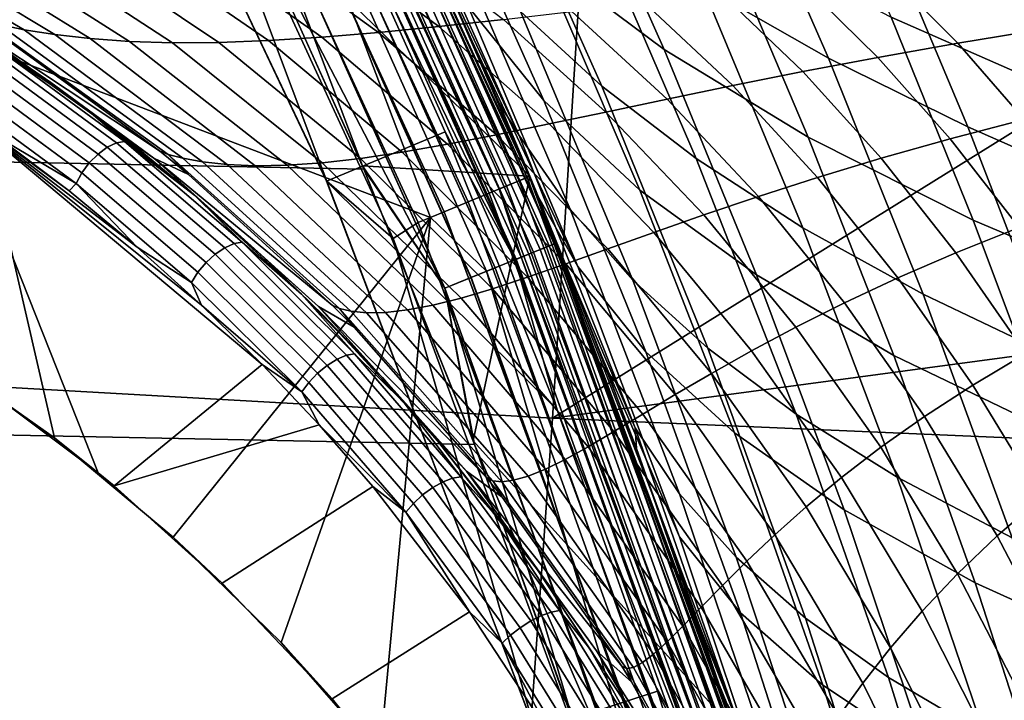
# Model space of a CAD drawing. Header units: metres. Extents: x -25 to 167, y -25 to 25.
# Tile 69 of 135: x 21.4 to 24.68, y 7.82 to 10.09. Entities that reach past the tile are written whole.
import ezdxf

# ---------------------------------------------------------------- set-up
doc = ezdxf.new("R2010")
doc.units = ezdxf.units.M
doc.layers.add('solid_12_061_372_XXX', color=7, linetype='CONTINUOUS')

msp = doc.modelspace()

# ---------------------------------------------------------------- linework, layer by layer
at = {"layer": 'solid_12_061_372_XXX'}
for points in [[(21.956337, 11.187293, 113.5177), (20.37184, 11.627854, 115.189415), (21.207392, 10.02324, 115.189415)], [(-21.699129, 11.375269, -100), (22.13925, 10.492403, -100), (22.544508, 9.590544, -100), (-22.13925, 10.492403, -100)], [(22.133621, 10.504135), (22.275135, 11.349813), (23.096992, 9.567077)], [(23.095371, 9.56639, 100.201744), (22.273603, 11.348945, 100.201744), (22.176371, 11.299407, 112.706161), (22.994547, 9.524644, 112.706161)], [(22.266705, 11.345453, 99.09697), (23.088219, 9.563453, 99.09697), (23.096989, 9.567084, 99), (22.275164, 11.349762, 99)], [(22.396793, 11.089359, 100.149643), (22.273603, 11.348945, 100.201744), (23.095371, 9.56639, 100.201744)], [(23.125689, 9.497502, 11.810069), (23.096992, 9.567077), (22.275135, 11.349813), (22.90448, 10.019223, 12.051061)], [(22.673233, 10.532071, 12.309054), (22.90448, 10.019223, 12.051061), (22.275135, 11.349813)], [(23.096989, 9.567086, -99.5), (22.275164, 11.349763, -99.5), (22.275164, 11.349763, -0.5), (23.096989, 9.567086, -0.5)], [(22.395632, 11.088784, -0.403033), (23.096989, 9.567086, -0.5), (22.275164, 11.349763, -0.5)], [(22.395529, 11.088733, -99.597542), (22.275164, 11.349763, -99.5), (23.096989, 9.567086, -99.5)], [(22.275164, 11.349762, 99), (23.096989, 9.567084, 99), (22.744688, 10.376855, 94.198669), (22.480463, 10.937496, 93.915344)], [(21.57749, 11.327352, 100), (22.420433, 9.550691, 100), (22.420496, 9.550552, 99.5), (21.577612, 11.327139, 99.5)], [(22.420433, 9.550691, 100), (21.57749, 11.327352, 100), (22.404696, 10.62809, 100), (22.815519, 9.715233, 100)], [(21.577612, 11.327139, 99.5), (22.420496, 9.550552, 99.5), (21.8375, 11.107366, 99.5)], [(23.061998, 9.552592, 99.190887), (22.241419, 11.332569, 99.190887), (22.200277, 11.311605, 99.277458), (23.019339, 9.534923, 99.277458)], [(23.088219, 9.563453, 99.09697), (22.266705, 11.345453, 99.09697), (22.241419, 11.332569, 99.190887), (23.061998, 9.552592, 99.190887)], [(22.961882, 9.511123, 99.353348), (22.144863, 11.283372, 99.353348), (22.077314, 11.248953, 99.415627), (22.89184, 9.48211, 99.415627)], [(23.019339, 9.534923, 99.277458), (22.200277, 11.311605, 99.277458), (22.144863, 11.283372, 99.353348), (22.961882, 9.511123, 99.353348)], [(22.289366, 11.036168, 112.919861), (22.994547, 9.524644, 112.706161), (22.176371, 11.299407, 112.706161)], [(22.89184, 9.48211, 99.415627), (22.077314, 11.248953, 99.415627), (22.000227, 11.209676, 99.461899), (22.811909, 9.449002, 99.461899)], [(22.177505, 10.980783, 113.330261), (21.956337, 11.187293, 113.5177), (21.207392, 10.02324, 115.189415), (22.766394, 9.430139, 113.5177)], [(22.811909, 9.449002, 99.461899), (22.000227, 11.209676, 99.461899), (21.916573, 11.167052, 99.490395), (22.725168, 9.413073, 99.490395)], [(21.916573, 11.167052, 99.490395), (21.8375, 11.107366, 99.5), (22.641775, 9.359487, 99.5), (22.725168, 9.413073, 99.490395)], [(22.420496, 9.550552, 99.5), (22.641775, 9.359487, 99.5), (21.8375, 11.107366, 99.5)], [(23.152225, 9.331185, -99.691429), (22.369997, 11.076091, -99.691429), (22.395529, 11.088733, -99.597542), (23.17865, 9.341835, -99.597542)], [(23.178757, 9.341878, -0.403033), (22.395632, 11.088784, -0.403033), (22.370199, 11.076191, -0.309112), (23.152433, 9.331269, -0.309112)], [(23.161596, 9.334962, 100.100967), (22.379051, 11.080574, 100.100967), (22.396793, 11.089359, 100.149643), (23.179958, 9.342362, 100.149643)], [(23.17865, 9.341835, -99.597542), (22.395529, 11.088733, -99.597542), (23.096989, 9.567086, -99.5)], [(23.178757, 9.341878, -0.403033), (23.096989, 9.567086, -0.5), (22.395632, 11.088784, -0.403033)], [(23.179958, 9.342362, 100.149643), (22.396793, 11.089359, 100.149643), (23.095371, 9.56639, 100.201744)], [(23.051538, 9.290605, -99.85376), (22.272713, 11.027923, -99.85376), (22.328526, 11.055557, -99.777946), (23.109304, 9.313887, -99.777946)], [(23.109608, 9.314009, -0.222541), (22.328819, 11.055702, -0.222541), (22.273085, 11.028107, -0.146655), (23.051926, 9.29076, -0.146655)], [(23.093525, 9.307527, 100.027008), (22.31328, 11.048009, 100.027008), (22.350557, 11.066466, 100.05912), (23.132107, 9.323076, 100.05912)], [(23.109304, 9.313887, -99.777946), (22.328526, 11.055557, -99.777946), (22.369997, 11.076091, -99.691429), (23.152225, 9.331185, -99.691429)], [(23.152433, 9.331269, -0.309112), (22.370199, 11.076191, -0.309112), (22.328819, 11.055702, -0.222541), (23.109608, 9.314009, -0.222541)], [(23.132107, 9.323076, 100.05912), (22.350557, 11.066466, 100.05912), (22.379051, 11.080574, 100.100967), (23.161596, 9.334962, 100.100967)], [(22.981153, 9.262237, -99.915955), (22.204704, 10.99425, -99.915955), (22.272713, 11.027923, -99.85376), (23.051538, 9.290605, -99.85376)], [(23.051926, 9.29076, -0.146655), (22.273085, 11.028107, -0.146655), (22.205143, 10.994467, -0.084374), (22.981607, 9.26242, -0.084374)], [(23.068775, 9.297551, 112.919861), (22.289366, 11.036168, 112.919861), (22.246651, 11.015018, 113.129547), (23.024567, 9.279734, 113.129547)], [(23.048517, 9.289388, 100.006836), (22.269793, 11.026477, 100.006836), (22.31328, 11.048009, 100.027008), (23.093525, 9.307527, 100.027008)], [(23.048517, 9.289388, 100.006836), (22.404696, 10.62809, 100), (22.269793, 11.026477, 100.006836)], [(23.068775, 9.297551, 112.919861), (22.994547, 9.524644, 112.706161), (22.289366, 11.036168, 112.919861)], [(22.784317, 11.042747, 19.054445), (23.223394, 10.710008, 21.009401), (23.544155, 9.989592, 20.578691), (23.131639, 10.298082, 18.602135)], [(22.90086, 9.229876, -99.962128), (22.127123, 10.955837, -99.962128), (22.204704, 10.99425, -99.915955), (22.981153, 9.262237, -99.915955)], [(22.981607, 9.26242, -0.084374), (22.205143, 10.994467, -0.084374), (22.127611, 10.956079, -0.038098), (22.901363, 9.230079, -0.038098)], [(23.024567, 9.279734, 113.129547), (22.246651, 11.015018, 113.129547), (22.177505, 10.980783, 113.330261), (22.953003, 9.250892, 113.330261)], [(22.813747, 9.194766, -99.990509), (22.042955, 10.914163, -99.990509), (22.127123, 10.955837, -99.962128), (22.90086, 9.229876, -99.962128)], [(22.901363, 9.230079, -0.038098), (22.127611, 10.956079, -0.038098), (22.043472, 10.914419, -0.009607), (22.814283, 9.194983, -0.009607)], [(22.953003, 9.250892, 113.330261), (22.177505, 10.980783, 113.330261), (22.766394, 9.430139, 113.5177)], [(22.504648, 10.965794, 14.664486), (22.785631, 10.623302, 16.629734), (23.144314, 9.81957, 16.19766), (22.891809, 10.133372, 14.21057)], [(22.665314, 10.98243, 91.591469), (23.066254, 10.116283, 92.043739), (23.337282, 9.867479, 91.39682), (22.959534, 10.712354, 90.967033)], [(23.31719, 10.980545, 89.29332), (23.671801, 10.200386, 89.719154), (24.091667, 9.961026, 89.101135), (23.758276, 10.724109, 88.697304)], [(23.061932, 9.702916, 93.771957), (22.641838, 10.646111, 93.320366), (22.480463, 10.937496, 93.915344), (22.744688, 10.376855, 94.198669)], [(24.465097, 10.948541, 87.142403), (24.772959, 10.238389, 87.536644), (25.343826, 10.00867, 86.979836), (25.055344, 10.705338, 86.607445)], [(22.813747, 9.194766, -99.990509), (22.13925, 10.492403, -100), (22.042955, 10.914163, -99.990509)], [(22.043472, 10.914419, -0.009607), (22.133621, 10.504135), (22.539345, 9.602483)], [(22.814283, 9.194983, -0.009607), (22.043472, 10.914419, -0.009607), (22.539345, 9.602483)], [(23.758276, 10.724109, 88.697304), (24.091667, 9.961026, 89.101135), (24.556309, 9.731635, 88.492241), (24.24301, 10.478592, 88.109505)], [(24.020319, 10.745341, 25.348686), (24.683773, 10.444714, 27.27906), (24.941837, 9.815042, 26.873186), (24.30118, 10.096828, 24.922104)], [(22.959534, 10.712354, 90.967033), (23.337282, 9.867479, 91.39682), (23.651068, 9.625929, 90.749672), (23.295378, 10.450409, 90.341682)], [(23.223394, 10.710008, 21.009401), (23.728584, 10.394909, 22.966337), (24.024656, 9.697264, 22.556395), (23.544155, 9.989592, 20.578691)], [(19.406542, 10.630666, 137.186371), (12.845575, 9.346027, 136.030548), (23.17227, 8.760842, 138.868744), (23.278288, 10.435966, 138.259125)], [(23.048517, 9.289388, 100.006836), (22.815519, 9.715233, 100), (22.404696, 10.62809, 100)], [(22.641838, 10.646111, 93.320366), (23.061932, 9.702916, 93.771957), (23.231096, 9.457205, 93.115189), (22.835003, 10.375611, 92.68618)], [(23.339296, 10.548075, 138.215637), (33.664192, 10.033978, 141.05867), (33.689091, 10.140913, 140.986481), (23.364286, 10.650647, 138.142883)], [(22.785631, 10.623302, 16.629734), (23.131639, 10.298082, 18.602135), (23.463879, 9.521409, 18.191044), (23.144314, 9.81957, 16.19766)], [(23.256599, 9.266498, 13.800728), (22.90448, 10.019223, 12.051061), (22.673233, 10.532071, 12.309054), (22.891809, 10.133372, 14.21057)], [(23.339296, 10.548075, 138.215637), (23.278288, 10.435966, 138.259125), (25.671965, 10.315702, 138.919922), (33.664192, 10.033978, 141.05867)], [(22.539345, 9.602483), (22.133621, 10.504135), (23.096992, 9.567077)], [(-22.13925, 10.492403, -100), (22.544508, 9.590544, -100), (22.91305, 8.673883, -100), (-22.544508, 9.590543, -100)], [(22.813747, 9.194766, -99.990509), (22.544508, 9.590544, -100), (22.13925, 10.492403, -100)], [(24.24301, 10.478592, 88.109505), (24.556309, 9.731635, 88.492241), (25.066931, 9.506919, 87.89875), (24.772959, 10.238389, 87.536644)], [(20.778172, 10.42831, 126.126389), (21.413429, 10.055426, 126.022598), (21.329924, 10.072577, 125.665604), (20.675234, 10.448278, 125.741219)], [(25.671965, 10.315702, 138.919922), (23.278288, 10.435966, 138.259125), (23.17227, 8.760842, 138.868744)], [(23.295378, 10.450409, 90.341682), (23.651068, 9.625929, 90.749672), (24.006824, 9.395123, 90.106232), (23.671801, 10.200386, 89.719154)], [(20.904125, 10.407454, 126.509125), (21.515598, 10.039184, 126.38102), (21.413429, 10.055426, 126.022598), (20.778172, 10.42831, 126.126389)], [(21.048496, 10.38765, 126.889374), (21.633261, 10.025724, 126.740784), (21.515598, 10.039184, 126.38102), (20.904125, 10.407454, 126.509125)], [(21.207958, 10.370373, 127.267464), (21.764219, 10.016391, 127.101974), (21.633261, 10.025724, 126.740784), (21.048496, 10.38765, 126.889374)], [(21.380348, 10.356608, 127.643852), (21.907162, 10.01199, 127.464645), (21.764219, 10.016391, 127.101974), (21.207958, 10.370373, 127.267464)], [(23.096989, 9.567084, 99), (22.994654, 9.810501, 94.462723), (22.744688, 10.376855, 94.198669)], [(23.061932, 9.702916, 93.771957), (22.744688, 10.376855, 94.198669), (22.994654, 9.810501, 94.462723)], [(22.835003, 10.375611, 92.68618), (23.231096, 9.457205, 93.115189), (23.439926, 9.221443, 92.451187), (23.066254, 10.116283, 92.043739)], [(23.728584, 10.394909, 22.966337), (24.30118, 10.096828, 24.922104), (24.574303, 9.420514, 24.532084), (24.024656, 9.697264, 22.556395)], [(21.564459, 10.34691, 128.01889), (22.061478, 10.012877, 127.828773), (21.907162, 10.01199, 127.464645), (21.380348, 10.356608, 127.643852)], [(21.759769, 10.341483, 128.392746), (22.227062, 10.019054, 128.194153), (22.061478, 10.012877, 127.828773), (21.564459, 10.34691, 128.01889)], [(21.966221, 10.340273, 128.765457), (22.404135, 10.030272, 128.560486), (22.227062, 10.019054, 128.194153), (21.759769, 10.341483, 128.392746)], [(22.184044, 10.343048, 129.136856), (22.593113, 10.046119, 128.927338), (22.404135, 10.030272, 128.560486), (21.966221, 10.340273, 128.765457)], [(22.413631, 10.349461, 129.506668), (22.794525, 10.066083, 129.29422), (22.593113, 10.046119, 128.927338), (22.184044, 10.343048, 129.136856)], [(22.655476, 10.35906, 129.874496), (23.008957, 10.08957, 129.660568), (22.794525, 10.066083, 129.29422), (22.413631, 10.349461, 129.506668)], [(23.131639, 10.298082, 18.602135), (23.544155, 9.989592, 20.578691), (23.851833, 9.238387, 20.187712), (23.463879, 9.521409, 18.191044)], [(25.671965, 10.315702, 138.919922), (23.17227, 8.760842, 138.868744), (32.280369, 9.983796, 140.737442)], [(24.920504, 10.300023, 132.156128), (25.107571, 10.101542, 131.985214), (24.806715, 10.057543, 131.639557), (24.600145, 10.27057, 131.813751)], [(24.600145, 10.27057, 131.813751), (24.806715, 10.057543, 131.639557), (24.523071, 10.010945, 131.287155), (24.296108, 10.239024, 131.463791)], [(24.296108, 10.239024, 131.463791), (24.523071, 10.010945, 131.287155), (24.256556, 9.963273, 130.930496), (24.008268, 10.206861, 131.108871)], [(20.973648, 10.223075, 116.858131), (21.247807, 10.060991, 119.895874), (21.845066, 9.627457, 119.891815), (21.243927, 10.055693, 116.656586)], [(23.671801, 10.200386, 89.719154), (24.006824, 9.395123, 90.106232), (24.407104, 9.173962, 89.46833), (24.091667, 9.961026, 89.101135)], [(24.008268, 10.206861, 131.108871), (24.256556, 9.963273, 130.930496), (24.006639, 9.91578, 130.571121), (23.736115, 10.17523, 130.750534)], [(23.736115, 10.17523, 130.750534), (24.006639, 9.91578, 130.571121), (23.772774, 9.869233, 130.209732), (23.479185, 10.144806, 130.389404)], [(23.479185, 10.144806, 130.389404), (23.772774, 9.869233, 130.209732), (23.554369, 9.824163, 129.846786), (23.236988, 10.116019, 130.025833)], [(22.891809, 10.133372, 14.21057), (23.144314, 9.81957, 16.19766), (23.483028, 8.982555, 15.8083), (23.256599, 9.266498, 13.800728)], [(23.236988, 10.116019, 130.025833), (23.554369, 9.824163, 129.846786), (23.350805, 9.781373, 129.483063), (23.008957, 10.08957, 129.660568)], [(23.066254, 10.116283, 92.043739), (23.439926, 9.221443, 92.451187), (23.689934, 8.995038, 91.783691), (23.337282, 9.867479, 91.39682)], [(21.892265, 9.640295, 125.275169), (21.863939, 9.652033, 124.949707), (21.357315, 10.021165, 124.957108), (21.269135, 10.088286, 125.310608)], [(21.269135, 10.088286, 125.310608), (21.329924, 10.072577, 125.665604), (21.941092, 9.627189, 125.605667), (21.892265, 9.640295, 125.275169)], [(21.329924, 10.072577, 125.665604), (21.413429, 10.055426, 126.022598), (22.007393, 9.615127, 125.940666), (21.941092, 9.627189, 125.605667)], [(23.008957, 10.08957, 129.660568), (23.350805, 9.781373, 129.483063), (23.161442, 9.741595, 129.119278), (22.794525, 10.066083, 129.29422)], [(24.30118, 10.096828, 24.922104), (24.941837, 9.815042, 26.873186), (25.19364, 9.158664, 26.502251), (24.574303, 9.420514, 24.532084)], [(21.50214, 9.879228, 116.465584), (21.243927, 10.055693, 116.656586), (21.845066, 9.627457, 119.891815)], [(21.243927, 10.055693, 116.656586), (21.50214, 9.879228, 116.465584), (21.607597, 9.801665, 116.375412)], [(21.243927, 10.055693, 116.656586), (21.607597, 9.801665, 116.375412), (21.340071, 9.982183, 116.524857)], [(21.863939, 9.652033, 124.949707), (21.960251, 9.573616, 124.948288), (21.845066, 9.627457, 119.891815), (21.247807, 10.060991, 119.895874)], [(21.357315, 10.021165, 124.957108), (21.863939, 9.652033, 124.949707), (21.247807, 10.060991, 119.895874)], [(21.413429, 10.055426, 126.022598), (21.515598, 10.039184, 126.38102), (22.088549, 9.60624, 126.279892), (22.007393, 9.615127, 125.940666)], [(21.633261, 10.025724, 126.740784), (22.182613, 9.602145, 126.623238), (22.088549, 9.60624, 126.279892), (21.515598, 10.039184, 126.38102)], [(22.593113, 10.046119, 128.927338), (22.985628, 9.705523, 128.756058), (22.822695, 9.673891, 128.394089), (22.404135, 10.030272, 128.560486)], [(22.794525, 10.066083, 129.29422), (23.161442, 9.741595, 129.119278), (22.985628, 9.705523, 128.756058), (22.593113, 10.046119, 128.927338)], [(24.523071, 10.010945, 131.287155), (24.806715, 10.057543, 131.639557), (25.008188, 9.819755, 131.493744), (24.743773, 9.756731, 131.140869)], [(21.207392, 10.02324, 115.189415), (21.081223, 9.001614, 115.869003), (21.513952, 8.695738, 115.514786)], [(22.766394, 9.430139, 113.5177), (21.207392, 10.02324, 115.189415), (21.513952, 8.695738, 115.514786), (21.909456, 8.365292, 115.195419)], [(21.764219, 10.016391, 127.101974), (22.288355, 9.603899, 126.970589), (22.182613, 9.602145, 126.623238), (21.633261, 10.025724, 126.740784)], [(21.907162, 10.01199, 127.464645), (22.405182, 9.612025, 127.321739), (22.288355, 9.603899, 126.970589), (21.764219, 10.016391, 127.101974)], [(22.061478, 10.012877, 127.828773), (22.532986, 9.626602, 127.676353), (22.405182, 9.612025, 127.321739), (21.907162, 10.01199, 127.464645)], [(22.227062, 10.019054, 128.194153), (22.672005, 9.647382, 128.033981), (22.532986, 9.626602, 127.676353), (22.061478, 10.012877, 127.828773)], [(22.404135, 10.030272, 128.560486), (22.822695, 9.673891, 128.394089), (22.672005, 9.647382, 128.033981), (22.227062, 10.019054, 128.194153)], [(23.256599, 9.266498, 13.800728), (23.125689, 9.497502, 11.810069), (22.90448, 10.019223, 12.051061)], [(24.256556, 9.963273, 130.930496), (24.523071, 10.010945, 131.287155), (24.743773, 9.756731, 131.140869), (24.497187, 9.692069, 130.784409)], [(21.689735, 9.663983, 116.162209), (21.283337, 9.963001, 116.467117), (21.312933, 9.977579, 116.493126), (21.71994, 9.678115, 116.187759)], [(21.71994, 9.678115, 116.187759), (21.312933, 9.977579, 116.493126), (21.340071, 9.982183, 116.524857), (21.747128, 9.68268, 116.21946)], [(21.607597, 9.801665, 116.375412), (21.747128, 9.68268, 116.21946), (21.340071, 9.982183, 116.524857)], [(32.280369, 9.983796, 140.737442), (23.17227, 8.760842, 138.868744), (33.516148, 8.315655, 141.63623), (33.61499, 9.916768, 141.103653)], [(23.544155, 9.989592, 20.578691), (24.024656, 9.697264, 22.556395), (24.309513, 8.96998, 22.184641), (23.851833, 9.238387, 20.187712)], [(21.629807, 9.612119, 116.13694), (21.226053, 9.909189, 116.439857), (21.253599, 9.939592, 116.448891), (21.658884, 9.641394, 116.144814)], [(21.658884, 9.641394, 116.144814), (21.253599, 9.939592, 116.448891), (21.283337, 9.963001, 116.467117), (21.689735, 9.663983, 116.162209)], [(24.006639, 9.91578, 130.571121), (24.256556, 9.963273, 130.930496), (24.497187, 9.692069, 130.784409), (24.267857, 9.627096, 130.425842)], [(24.091667, 9.961026, 89.101135), (24.407104, 9.173962, 89.46833), (24.853125, 8.961778, 88.840477), (24.556309, 9.731635, 88.492241)], [(21.60478, 9.578453, 116.139191), (21.20286, 9.874174, 116.440735), (21.226053, 9.909189, 116.439857), (21.629807, 9.612119, 116.13694)], [(23.772774, 9.869233, 130.209732), (24.006639, 9.91578, 130.571121), (24.267857, 9.627096, 130.425842), (24.055147, 9.562665, 130.065887)], [(21.585772, 9.543038, 116.151405), (21.185839, 9.837296, 116.451462), (21.20286, 9.874174, 116.440735), (21.60478, 9.578453, 116.139191)], [(21.747972, 9.694757, 116.285492), (21.50214, 9.879228, 116.465584), (21.845066, 9.627457, 119.891815)], [(21.607597, 9.801665, 116.375412), (21.50214, 9.879228, 116.465584), (21.747972, 9.694757, 116.285492)], [(23.337282, 9.867479, 91.39682), (23.689934, 8.995038, 91.783691), (23.983715, 8.774985, 91.116737), (23.651068, 9.625929, 90.749672)], [(23.554369, 9.824163, 129.846786), (23.772774, 9.869233, 130.209732), (24.055147, 9.562665, 130.065887), (23.858381, 9.499412, 129.705078)], [(21.585772, 9.543038, 116.151405), (21.323174, 9.698853, 116.36026), (21.185839, 9.837296, 116.451462)], [(23.096989, 9.567084, 99), (23.230381, 9.238475, 94.708054), (22.994654, 9.810501, 94.462723)], [(23.44784, 8.729055, 94.175156), (23.061932, 9.702916, 93.771957), (22.994654, 9.810501, 94.462723), (23.230381, 9.238475, 94.708054)], [(23.144314, 9.81957, 16.19766), (23.463879, 9.521409, 18.191044), (23.778412, 8.712564, 17.821249), (23.483028, 8.982555, 15.8083)], [(23.350805, 9.781373, 129.483063), (23.554369, 9.824163, 129.846786), (23.858381, 9.499412, 129.705078), (23.676876, 9.43823, 129.344223)], [(21.173395, 9.803735, 116.473244), (21.659693, 8.579659, 116.51683), (21.200741, 8.921984, 116.869507)], [(22.205786, 8.940635, 115.712151), (21.713045, 8.535587, 116.476204), (21.659693, 8.579659, 116.51683), (21.173395, 9.803735, 116.473244)], [(22.003693, 9.138298, 115.857162), (22.205786, 8.940635, 115.712151), (21.173395, 9.803735, 116.473244)], [(21.789289, 9.331136, 116.013519), (22.003693, 9.138298, 115.857162), (21.173395, 9.803735, 116.473244)], [(21.562452, 9.51831, 116.181252), (21.789289, 9.331136, 116.013519), (21.173395, 9.803735, 116.473244)], [(21.323174, 9.698853, 116.36026), (21.562452, 9.51831, 116.181252), (21.173395, 9.803735, 116.473244)], [(21.607597, 9.801665, 116.375412), (21.747972, 9.694757, 116.285492), (21.981239, 9.503325, 116.116592)], [(21.607597, 9.801665, 116.375412), (21.981239, 9.503325, 116.116592), (21.747128, 9.68268, 116.21946)], [(23.161442, 9.741595, 129.119278), (23.350805, 9.781373, 129.483063), (23.676876, 9.43823, 129.344223), (23.50993, 9.379958, 128.984024)], [(22.985628, 9.705523, 128.756058), (23.161442, 9.741595, 129.119278), (23.50993, 9.379958, 128.984024), (23.356823, 9.325412, 128.625153)], [(24.497187, 9.692069, 130.784409), (24.743773, 9.756731, 131.140869), (24.955463, 9.479482, 131.026672), (24.727173, 9.396554, 130.672333)], [(22.420433, 9.550691, 100), (22.815519, 9.715233, 100), (23.188398, 8.789145, 100)], [(23.048517, 9.289388, 100.006836), (23.188398, 8.789145, 100), (22.815519, 9.715233, 100)], [(24.556309, 9.731635, 88.492241), (24.853125, 8.961778, 88.840477), (25.345737, 8.753614, 88.228539), (25.066931, 9.506919, 87.89875)], [(21.585772, 9.543038, 116.151405), (21.562452, 9.51831, 116.181252), (21.323174, 9.698853, 116.36026)], [(22.081282, 9.329165, 115.874283), (21.689735, 9.663983, 116.162209), (21.71994, 9.678115, 116.187759), (22.112074, 9.342793, 115.899399)], [(22.112074, 9.342793, 115.899399), (21.71994, 9.678115, 116.187759), (21.747128, 9.68268, 116.21946), (22.139277, 9.347346, 115.931084)], [(21.981239, 9.503325, 116.116592), (22.139277, 9.347346, 115.931084), (21.747128, 9.68268, 116.21946)], [(21.747972, 9.694757, 116.285492), (21.845066, 9.627457, 119.891815), (22.393362, 9.133446, 119.888062), (21.981239, 9.503325, 116.116592)], [(22.822695, 9.673891, 128.394089), (22.985628, 9.705523, 128.756058), (23.356823, 9.325412, 128.625153), (23.21682, 9.275473, 128.268311)], [(23.061932, 9.702916, 93.771957), (23.44784, 8.729055, 94.175156), (23.595551, 8.509171, 93.497513), (23.231096, 9.457205, 93.115189)], [(24.024656, 9.697264, 22.556395), (24.574303, 9.420514, 24.532084), (24.837938, 8.715647, 24.178667), (24.309513, 8.96998, 22.184641)], [(24.267857, 9.627096, 130.425842), (24.497187, 9.692069, 130.784409), (24.727173, 9.396554, 130.672333), (24.516535, 9.312694, 130.316391)], [(22.049316, 9.307529, 115.857704), (21.658884, 9.641394, 116.144814), (21.689735, 9.663983, 116.162209), (22.081282, 9.329165, 115.874283)], [(21.892265, 9.640295, 125.275169), (21.960251, 9.573616, 124.948288), (21.863939, 9.652033, 124.949707)], [(22.532986, 9.626602, 127.676353), (22.672005, 9.647382, 128.033981), (23.089195, 9.230993, 127.9142), (22.973251, 9.192789, 127.563507)], [(22.672005, 9.647382, 128.033981), (22.822695, 9.673891, 128.394089), (23.21682, 9.275473, 128.268311), (23.089195, 9.230993, 127.9142)], [(21.991785, 9.24752, 115.854599), (21.60478, 9.578453, 116.139191), (21.629807, 9.612119, 116.13694), (22.018682, 9.279584, 115.850967)], [(22.018682, 9.279584, 115.850967), (21.629807, 9.612119, 116.13694), (21.658884, 9.641394, 116.144814), (22.049316, 9.307529, 115.857704)], [(22.439178, 9.137628, 124.941231), (22.511774, 9.064043, 124.940155), (22.393362, 9.133446, 119.888062), (21.845066, 9.627457, 119.891815)], [(21.960251, 9.573616, 124.948288), (22.439178, 9.137628, 124.941231), (21.845066, 9.627457, 119.891815)], [(22.462831, 9.126486, 125.248688), (22.439178, 9.137628, 124.941231), (21.960251, 9.573616, 124.948288), (21.892265, 9.640295, 125.275169)], [(21.892265, 9.640295, 125.275169), (21.941092, 9.627189, 125.605667), (22.50131, 9.117529, 125.562149), (22.462831, 9.126486, 125.248688)], [(21.941092, 9.627189, 125.605667), (22.007393, 9.615127, 125.940666), (22.552847, 9.112766, 125.881599), (22.50131, 9.117529, 125.562149)], [(22.007393, 9.615127, 125.940666), (22.088549, 9.60624, 126.279892), (22.616013, 9.113888, 126.206978), (22.552847, 9.112766, 125.881599)], [(22.288355, 9.603899, 126.970589), (22.405182, 9.612025, 127.321739), (22.868355, 9.161582, 127.216896), (22.773994, 9.137918, 126.874947)], [(22.405182, 9.612025, 127.321739), (22.532986, 9.626602, 127.676353), (22.973251, 9.192789, 127.563507), (22.868355, 9.161582, 127.216896)], [(23.651068, 9.625929, 90.749672), (23.983715, 8.774985, 91.116737), (24.320702, 8.564465, 90.454445), (24.006824, 9.395123, 90.106232)], [(24.055147, 9.562665, 130.065887), (24.267857, 9.627096, 130.425842), (24.516535, 9.312694, 130.316391), (24.322824, 9.228835, 129.959564)], [(-22.544508, 9.590543, -100), (22.91305, 8.673883, -100), (23.243122, 7.746321, -100), (-22.91305, 8.673883, -100)], [(21.970734, 9.213854, 115.868309), (21.585772, 9.543038, 116.151405), (21.60478, 9.578453, 116.139191), (21.991785, 9.24752, 115.854599)], [(22.088549, 9.60624, 126.279892), (22.182613, 9.602145, 126.623238), (22.689875, 9.122063, 126.538177), (22.616013, 9.113888, 126.206978)], [(22.182613, 9.602145, 126.623238), (22.288355, 9.603899, 126.970589), (22.773994, 9.137918, 126.874947), (22.689875, 9.122063, 126.538177)], [(22.908369, 8.68611), (22.539345, 9.602483), (23.096992, 9.567077)], [(22.814283, 9.194983, -0.009607), (22.539345, 9.602483), (22.908369, 8.68611)], [(22.813747, 9.194766, -99.990509), (22.91305, 8.673883, -100), (22.544508, 9.590544, -100)], [(22.420433, 9.550691, 100), (23.115332, 7.719113, 100), (23.115343, 7.719089, 99.5), (22.420496, 9.550552, 99.5)], [(23.115332, 7.719113, 100), (22.420433, 9.550691, 100), (23.188398, 8.789145, 100), (23.522385, 7.851278, 100)], [(22.420496, 9.550552, 99.5), (23.115343, 7.719089, 99.5), (22.641775, 9.359487, 99.5)], [(22.908369, 8.68611), (23.096992, 9.567077), (23.776447, 7.725317)], [(23.774746, 7.724858, 100.201744), (23.095371, 9.56639, 100.201744), (22.994547, 9.524644, 112.706161), (23.670956, 7.691156, 112.706161)], [(23.740395, 7.713722, 99.190887), (23.061998, 9.552592, 99.190887), (23.019339, 9.534923, 99.277458), (23.69648, 7.699453, 99.277458)], [(23.767385, 7.722491, 99.09697), (23.088219, 9.563453, 99.09697), (23.061998, 9.552592, 99.190887), (23.740395, 7.713722, 99.190887)], [(23.088219, 9.563453, 99.09697), (23.767385, 7.722491, 99.09697), (23.776413, 7.725423, 99), (23.096989, 9.567084, 99)], [(23.179958, 9.342362, 100.149643), (23.095371, 9.56639, 100.201744), (23.774746, 7.724858, 100.201744)], [(23.776413, 7.725425, -99.5), (23.096989, 9.567086, -99.5), (23.096989, 9.567086, -0.5), (23.776413, 7.725425, -0.5)], [(23.178757, 9.341878, -0.403033), (23.776413, 7.725425, -0.5), (23.096989, 9.567086, -0.5)], [(23.17865, 9.341835, -99.597542), (23.096989, 9.567086, -99.5), (23.776413, 7.725425, -99.5)], [(23.096989, 9.567084, 99), (23.776413, 7.725423, 99), (23.451916, 8.660696, 94.93531), (23.230381, 9.238475, 94.708054)], [(23.905401, 7.316541, 11.008007), (23.776447, 7.725317), (23.096992, 9.567077), (23.726822, 7.876413, 11.185243)], [(23.537128, 8.426365, 11.377624), (23.726822, 7.876413, 11.185243), (23.096992, 9.567077)], [(23.336655, 8.966633, 11.585715), (23.537128, 8.426365, 11.377624), (23.096992, 9.567077)], [(23.125689, 9.497502, 11.810069), (23.336655, 8.966633, 11.585715), (23.096992, 9.567077)], [(23.858381, 9.499412, 129.705078), (24.055147, 9.562665, 130.065887), (24.322824, 9.228835, 129.959564), (24.145285, 9.14572, 129.602402)], [(21.585772, 9.543038, 116.151405), (21.789289, 9.331136, 116.013519), (21.562452, 9.51831, 116.181252)], [(21.970734, 9.213854, 115.868309), (21.789289, 9.331136, 116.013519), (21.585772, 9.543038, 116.151405)], [(23.637331, 7.680235, 99.353348), (22.961882, 9.511123, 99.353348), (22.89184, 9.48211, 99.415627), (23.565229, 7.656807, 99.415627)], [(23.69648, 7.699453, 99.277458), (23.019339, 9.534923, 99.277458), (22.961882, 9.511123, 99.353348), (23.637331, 7.680235, 99.353348)], [(23.068775, 9.297551, 112.919861), (23.670956, 7.691156, 112.706161), (22.994547, 9.524644, 112.706161)], [(23.463879, 9.521409, 18.191044), (23.851833, 9.238387, 20.187712), (24.14393, 8.456068, 19.836554), (23.778412, 8.712564, 17.821249)], [(22.201921, 9.305894, 115.958984), (21.981239, 9.503325, 116.116592), (22.393362, 9.133446, 119.888062)], [(21.981239, 9.503325, 116.116592), (22.201921, 9.305894, 115.958984), (22.337168, 9.17419, 115.839615)], [(21.981239, 9.503325, 116.116592), (22.337168, 9.17419, 115.839615), (22.139277, 9.347346, 115.931084)], [(23.565229, 7.656807, 99.415627), (22.89184, 9.48211, 99.415627), (22.811909, 9.449002, 99.461899), (23.482948, 7.630072, 99.461899)], [(23.256599, 9.266498, 13.800728), (23.596085, 8.365454, 13.434985), (23.336655, 8.966633, 11.585715), (23.125689, 9.497502, 11.810069)], [(23.676876, 9.43823, 129.344223), (23.858381, 9.499412, 129.705078), (24.145285, 9.14572, 129.602402), (23.983168, 9.06432, 129.245667)], [(23.482948, 7.630072, 99.461899), (22.811909, 9.449002, 99.461899), (22.725168, 9.413073, 99.490395), (23.393656, 7.601059, 99.490395)], [(23.231096, 9.457205, 93.115189), (23.595551, 8.509171, 93.497513), (23.784393, 8.297986, 92.813751), (23.439926, 9.221443, 92.451187)], [(22.766394, 9.430139, 113.5177), (21.909456, 8.365292, 115.195419), (22.268612, 8.013798, 114.910172)], [(22.766394, 9.430139, 113.5177), (22.268612, 8.013798, 114.910172), (22.59791, 7.637395, 114.657196)], [(22.953003, 9.250892, 113.330261), (22.766394, 9.430139, 113.5177), (22.59791, 7.637395, 114.657196), (23.436092, 7.614843, 113.5177)], [(22.725168, 9.413073, 99.490395), (22.641775, 9.359487, 99.5), (23.306952, 7.552221, 99.5), (23.393656, 7.601059, 99.490395)], [(23.50993, 9.379958, 128.984024), (23.676876, 9.43823, 129.344223), (23.983168, 9.06432, 129.245667), (23.835718, 8.985573, 128.890045)], [(24.574303, 9.420514, 24.532084), (25.19364, 9.158664, 26.502251), (25.437542, 8.474756, 26.166302), (24.837938, 8.715647, 24.178667)], [(23.356823, 9.325412, 128.625153), (23.50993, 9.379958, 128.984024), (23.835718, 8.985573, 128.890045), (23.702154, 8.910416, 128.536133)], [(24.006824, 9.395123, 90.106232), (24.320702, 8.564465, 90.454445), (24.703136, 8.362535, 89.798744), (24.407104, 9.173962, 89.46833)], [(24.516535, 9.312694, 130.316391), (24.727173, 9.396554, 130.672333), (24.943707, 9.080333, 130.595627), (24.749638, 8.976408, 130.24408)], [(22.48653, 8.970817, 115.631653), (22.112074, 9.342793, 115.899399), (22.139277, 9.347346, 115.931084), (22.513708, 8.975396, 115.663361)], [(22.337168, 9.17419, 115.839615), (22.513708, 8.975396, 115.663361), (22.139277, 9.347346, 115.931084)], [(23.115343, 7.719089, 99.5), (23.306952, 7.552221, 99.5), (22.641775, 9.359487, 99.5)], [(12.845575, 9.346027, 136.030548), (12.715184, 7.699856, 136.5625), (23.051979, 7.052022, 139.361877), (23.17227, 8.760842, 138.868744)], [(21.970734, 9.213854, 115.868309), (22.003693, 9.138298, 115.857162), (21.789289, 9.331136, 116.013519)], [(22.422096, 8.937219, 115.591164), (22.049316, 9.307529, 115.857704), (22.081282, 9.329165, 115.874283), (22.455175, 8.957748, 115.606941)], [(22.455175, 8.957748, 115.606941), (22.081282, 9.329165, 115.874283), (22.112074, 9.342793, 115.899399), (22.48653, 8.970817, 115.631653)], [(23.695089, 7.498766, -99.85376), (23.051538, 9.290605, -99.85376), (23.109304, 9.313887, -99.777946), (23.754467, 7.517558, -99.777946)], [(23.75478, 7.517656, -0.222541), (23.109608, 9.314009, -0.222541), (23.051926, 9.29076, -0.146655), (23.695486, 7.498892, -0.146655)], [(23.738249, 7.512424, 100.027008), (23.093525, 9.307527, 100.027008), (23.132107, 9.323076, 100.05912), (23.777906, 7.524975, 100.05912)], [(23.754467, 7.517558, -99.777946), (23.109304, 9.313887, -99.777946), (23.152225, 9.331185, -99.691429), (23.798588, 7.53152, -99.691429)], [(23.798801, 7.531588, -0.309112), (23.152433, 9.331269, -0.309112), (23.109608, 9.314009, -0.222541), (23.75478, 7.517656, -0.222541)], [(23.777906, 7.524975, 100.05912), (23.132107, 9.323076, 100.05912), (23.161596, 9.334962, 100.100967), (23.80822, 7.534568, 100.100967)], [(23.798588, 7.53152, -99.691429), (23.152225, 9.331185, -99.691429), (23.17865, 9.341835, -99.597542), (23.82575, 7.540116, -99.597542)], [(23.825859, 7.540151, -0.403033), (23.178757, 9.341878, -0.403033), (23.152433, 9.331269, -0.309112), (23.798801, 7.531588, -0.309112)], [(23.80822, 7.534568, 100.100967), (23.161596, 9.334962, 100.100967), (23.179958, 9.342362, 100.149643), (23.827095, 7.540542, 100.149643)], [(23.82575, 7.540116, -99.597542), (23.17865, 9.341835, -99.597542), (23.776413, 7.725425, -99.5)], [(23.825859, 7.540151, -0.403033), (23.776413, 7.725425, -0.5), (23.178757, 9.341878, -0.403033)], [(23.827095, 7.540542, 100.149643), (23.179958, 9.342362, 100.149643), (23.774746, 7.724858, 100.201744)], [(23.21682, 9.275473, 128.268311), (23.356823, 9.325412, 128.625153), (23.702154, 8.910416, 128.536133), (23.581692, 8.839868, 128.184647)], [(22.389893, 8.910835, 115.585548), (22.018682, 9.279584, 115.850967), (22.049316, 9.307529, 115.857704), (22.422096, 8.937219, 115.591164)], [(22.201921, 9.305894, 115.958984), (22.393362, 9.133446, 119.888062), (22.886597, 8.584451, 119.884651), (22.410109, 9.103338, 115.81266)], [(22.337168, 9.17419, 115.839615), (22.201921, 9.305894, 115.958984), (22.410109, 9.103338, 115.81266)], [(23.62274, 7.47587, -99.915955), (22.981153, 9.262237, -99.915955), (23.051538, 9.290605, -99.85376), (23.695089, 7.498766, -99.85376)], [(23.695486, 7.498892, -0.146655), (23.051926, 9.29076, -0.146655), (22.981607, 9.26242, -0.084374), (23.623207, 7.476017, -0.084374)], [(23.712807, 7.504373, 112.919861), (23.068775, 9.297551, 112.919861), (23.024567, 9.279734, 113.129547), (23.667364, 7.489992, 113.129547)], [(23.691984, 7.497784, 100.006836), (23.048517, 9.289388, 100.006836), (23.093525, 9.307527, 100.027008), (23.738249, 7.512424, 100.027008)], [(23.691984, 7.497784, 100.006836), (23.188398, 8.789145, 100), (23.048517, 9.289388, 100.006836)], [(23.712807, 7.504373, 112.919861), (23.670956, 7.691156, 112.706161), (23.068775, 9.297551, 112.919861)], [(24.322824, 9.228835, 129.959564), (24.516535, 9.312694, 130.316391), (24.749638, 8.976408, 130.24408), (24.57254, 8.871816, 129.892044)], [(22.361088, 8.88067, 115.590538), (21.991785, 9.24752, 115.854599), (22.018682, 9.279584, 115.850967), (22.389893, 8.910835, 115.585548)], [(23.540203, 7.449749, -99.962128), (22.90086, 9.229876, -99.962128), (22.981153, 9.262237, -99.915955), (23.62274, 7.47587, -99.915955)], [(23.623207, 7.476017, -0.084374), (22.981607, 9.26242, -0.084374), (22.901363, 9.230079, -0.038098), (23.540722, 7.449914, -0.038098)], [(23.667364, 7.489992, 113.129547), (23.024567, 9.279734, 113.129547), (22.953003, 9.250892, 113.330261), (23.593803, 7.466712, 113.330261)], [(23.593803, 7.466712, 113.330261), (22.953003, 9.250892, 113.330261), (23.436092, 7.614843, 113.5177)], [(23.089195, 9.230993, 127.9142), (23.21682, 9.275473, 128.268311), (23.581692, 8.839868, 128.184647), (23.473537, 8.774957, 127.836243)], [(23.256599, 9.266498, 13.800728), (23.483028, 8.982555, 15.8083), (23.798971, 8.112327, 15.461706), (23.596085, 8.365454, 13.434985)], [(22.33794, 8.849086, 115.605751), (21.970734, 9.213854, 115.868309), (21.991785, 9.24752, 115.854599), (22.361088, 8.88067, 115.590538)], [(23.450661, 7.421412, -99.990509), (22.813747, 9.194766, -99.990509), (22.90086, 9.229876, -99.962128), (23.540203, 7.449749, -99.962128)], [(23.540722, 7.449914, -0.038098), (22.901363, 9.230079, -0.038098), (22.814283, 9.194983, -0.009607), (23.45121, 7.421586, -0.009607)], [(22.973251, 9.192789, 127.563507), (23.089195, 9.230993, 127.9142), (23.473537, 8.774957, 127.836243), (23.376905, 8.716716, 127.491585)], [(23.44784, 8.729055, 94.175156), (23.230381, 9.238475, 94.708054), (23.451916, 8.660696, 94.93531)], [(23.439926, 9.221443, 92.451187), (23.784393, 8.297986, 92.813751), (24.015688, 8.094968, 92.127563), (23.689934, 8.995038, 91.783691)], [(23.851833, 9.238387, 20.187712), (24.309513, 8.96998, 22.184641), (24.580769, 8.212589, 21.851187), (24.14393, 8.456068, 19.836554)], [(24.145285, 9.14572, 129.602402), (24.322824, 9.228835, 129.959564), (24.57254, 8.871816, 129.892044), (24.411579, 8.767399, 129.539993)], [(22.33794, 8.849086, 115.605751), (22.003693, 9.138298, 115.857162), (21.970734, 9.213854, 115.868309)], [(23.450661, 7.421412, -99.990509), (22.91305, 8.673883, -100), (22.813747, 9.194766, -99.990509)], [(22.814283, 9.194983, -0.009607), (22.908369, 8.68611), (23.238873, 7.759125)], [(23.45121, 7.421586, -0.009607), (22.814283, 9.194983, -0.009607), (23.238873, 7.759125)], [(22.868355, 9.161582, 127.216896), (22.973251, 9.192789, 127.563507), (23.376905, 8.716716, 127.491585), (23.291033, 8.666141, 127.151352)], [(22.337168, 9.17419, 115.839615), (22.410109, 9.103338, 115.81266), (22.60598, 8.896458, 115.677567)], [(22.513708, 8.975396, 115.663361), (22.337168, 9.17419, 115.839615), (22.60598, 8.896458, 115.677567), (22.678049, 8.812651, 115.599602)], [(22.773994, 9.137918, 126.874947), (22.868355, 9.161582, 127.216896), (23.291033, 8.666141, 127.151352), (23.215219, 8.624114, 126.81617)], [(24.407104, 9.173962, 89.46833), (24.703136, 8.362535, 89.798744), (25.132097, 8.168563, 89.15406), (24.853125, 8.961778, 88.840477)], [(22.33794, 8.849086, 115.605751), (22.205786, 8.940635, 115.712151), (22.003693, 9.138298, 115.857162)], [(22.954294, 8.563015, 124.933571), (23.005537, 8.498311, 124.9328), (22.886597, 8.584451, 119.884651), (22.393362, 9.133446, 119.888062)], [(22.511774, 9.064043, 124.940155), (22.954294, 8.563015, 124.933571), (22.393362, 9.133446, 119.888062)], [(22.462831, 9.126486, 125.248688), (22.511774, 9.064043, 124.940155), (22.439178, 9.137628, 124.941231)], [(22.973896, 8.553105, 125.231483), (22.954294, 8.563015, 124.933571), (22.511774, 9.064043, 124.940155), (22.462831, 9.126486, 125.248688)], [(22.462831, 9.126486, 125.248688), (22.50131, 9.117529, 125.562149), (23.003765, 8.549793, 125.535561), (22.973896, 8.553105, 125.231483)], [(22.50131, 9.117529, 125.562149), (22.552847, 9.112766, 125.881599), (23.043152, 8.554453, 125.8461), (23.003765, 8.549793, 125.535561)], [(22.616013, 9.113888, 126.206978), (22.689875, 9.122063, 126.538177), (23.14887, 8.591317, 126.486618), (23.091568, 8.568115, 126.163155)], [(22.689875, 9.122063, 126.538177), (22.773994, 9.137918, 126.874947), (23.215219, 8.624114, 126.81617), (23.14887, 8.591317, 126.486618)], [(23.983168, 9.06432, 129.245667), (24.145285, 9.14572, 129.602402), (24.411579, 8.767399, 129.539993), (24.265949, 8.6642, 129.188599)], [(22.60598, 8.896458, 115.677567), (22.410109, 9.103338, 115.81266), (22.886597, 8.584451, 119.884651)], [(22.552847, 9.112766, 125.881599), (22.616013, 9.113888, 126.206978), (23.091568, 8.568115, 126.163155), (23.043152, 8.554453, 125.8461)], [(23.835718, 8.985573, 128.890045), (23.983168, 9.06432, 129.245667), (24.265949, 8.6642, 129.188599), (24.134836, 8.563246, 128.83847)], [(21.081223, 9.001614, 115.869003), (21.200741, 8.921984, 116.869507), (21.659693, 8.579659, 116.51683), (21.513952, 8.695738, 115.514786)], [(23.689934, 8.995038, 91.783691), (24.015688, 8.094968, 92.127563), (24.291647, 7.897393, 91.442802), (23.983715, 8.774985, 91.116737)], [(22.773914, 8.529945, 115.349365), (22.422096, 8.937219, 115.591164), (22.455175, 8.957748, 115.606941), (22.808092, 8.549201, 115.364395)], [(22.808092, 8.549201, 115.364395), (22.455175, 8.957748, 115.606941), (22.48653, 8.970817, 115.631653), (22.839987, 8.561647, 115.388733)], [(22.839987, 8.561647, 115.388733), (22.48653, 8.970817, 115.631653), (22.513708, 8.975396, 115.663361), (22.867094, 8.566307, 115.420486)], [(22.678049, 8.812651, 115.599602), (22.867094, 8.566307, 115.420486), (22.513708, 8.975396, 115.663361)], [(23.90733, 7.430527, 13.11337), (23.537128, 8.426365, 11.377624), (23.336655, 8.966633, 11.585715), (23.596085, 8.365454, 13.434985)], [(23.483028, 8.982555, 15.8083), (23.778412, 8.712564, 17.821249), (24.072565, 7.871425, 17.492825), (23.798971, 8.112327, 15.461706)], [(23.702154, 8.910416, 128.536133), (23.835718, 8.985573, 128.890045), (24.134836, 8.563246, 128.83847), (24.017418, 8.465589, 128.490112)], [(24.309513, 8.96998, 22.184641), (24.837938, 8.715647, 24.178667), (25.089809, 7.981632, 23.861984), (24.580769, 8.212589, 21.851187)], [(24.57254, 8.871816, 129.892044), (24.749638, 8.976408, 130.24408), (24.964363, 8.622367, 130.209885), (24.801285, 8.495983, 129.864197)], [(22.205786, 8.940635, 115.712151), (22.395765, 8.738904, 115.578415), (21.713045, 8.535587, 116.476204)], [(22.33794, 8.849086, 115.605751), (22.395765, 8.738904, 115.578415), (22.205786, 8.940635, 115.712151)], [(22.740133, 8.50539, 115.344841), (22.389893, 8.910835, 115.585548), (22.422096, 8.937219, 115.591164), (22.773914, 8.529945, 115.349365)], [(22.709398, 8.47746, 115.351158), (22.361088, 8.88067, 115.590538), (22.389893, 8.910835, 115.585548), (22.740133, 8.50539, 115.344841)], [(22.678049, 8.812651, 115.599602), (22.60598, 8.896458, 115.677567), (22.886597, 8.584451, 119.884651), (22.789822, 8.685924, 115.553528)], [(23.581692, 8.839868, 128.184647), (23.702154, 8.910416, 128.536133), (24.017418, 8.465589, 128.490112), (23.912868, 8.37238, 128.144119)], [(22.684118, 8.448347, 115.367836), (22.33794, 8.849086, 115.605751), (22.361088, 8.88067, 115.590538), (22.709398, 8.47746, 115.351158)], [(24.411579, 8.767399, 129.539993), (24.57254, 8.871816, 129.892044), (24.801285, 8.495983, 129.864197), (24.654051, 8.369084, 129.518646)], [(22.684118, 8.448347, 115.367836), (22.395765, 8.738904, 115.578415), (22.33794, 8.849086, 115.605751)], [(23.473537, 8.774957, 127.836243), (23.581692, 8.839868, 128.184647), (23.912868, 8.37238, 128.144119), (23.820353, 8.284823, 127.801041)], [(22.867094, 8.566307, 115.420486), (22.678049, 8.812651, 115.599602), (22.789822, 8.685924, 115.553528), (22.999222, 8.418859, 115.382889)], [(23.691984, 7.497784, 100.006836), (23.522385, 7.851278, 100), (23.188398, 8.789145, 100)], [(23.17227, 8.760842, 138.868744), (23.051979, 7.052022, 139.361877), (33.411289, 6.687332, 142.068039), (33.516148, 8.315655, 141.63623)], [(23.376905, 8.716716, 127.491585), (23.473537, 8.774957, 127.836243), (23.820353, 8.284823, 127.801041), (23.739035, 8.204179, 127.461449)], [(23.983715, 8.774985, 91.116737), (24.291647, 7.897393, 91.442802), (24.611876, 7.708122, 90.76368), (24.320702, 8.564465, 90.454445)], [(24.265949, 8.6642, 129.188599), (24.411579, 8.767399, 129.539993), (24.654051, 8.369084, 129.518646), (24.521799, 8.242767, 129.173767)], [(22.395765, 8.738904, 115.578415), (22.573942, 8.533777, 115.455742), (22.072208, 8.212173, 116.205475), (21.713045, 8.535587, 116.476204)], [(22.684118, 8.448347, 115.367836), (22.573942, 8.533777, 115.455742), (22.395765, 8.738904, 115.578415)], [(23.797289, 7.725168, 94.529938), (23.44784, 8.729055, 94.175156), (23.451916, 8.660696, 94.93531), (23.659294, 8.07699, 95.145134)], [(23.44784, 8.729055, 94.175156), (23.797289, 7.725168, 94.529938), (23.926231, 7.53197, 93.833115), (23.595551, 8.509171, 93.497513)], [(21.513952, 8.695738, 115.514786), (21.659693, 8.579659, 116.51683), (21.713045, 8.535587, 116.476204)], [(21.513952, 8.695738, 115.514786), (21.713045, 8.535587, 116.476204), (22.072208, 8.212173, 116.205475), (21.909456, 8.365292, 115.195419)], [(23.291033, 8.666141, 127.151352), (23.376905, 8.716716, 127.491585), (23.739035, 8.204179, 127.461449), (23.668077, 8.131731, 127.125908)], [(23.778412, 8.712564, 17.821249), (24.14393, 8.456068, 19.836554), (24.417892, 7.64234, 19.525316), (24.072565, 7.871425, 17.492825)], [(-22.91305, 8.673883, -100), (23.243122, 7.746321, -100), (23.535868, 6.803498, -100), (-23.243122, 7.746321, -100)], [(22.789822, 8.685924, 115.553528), (22.886597, 8.584451, 119.884651), (23.31929, 7.986575, 119.88163), (23.122635, 8.256298, 115.337807)], [(22.999222, 8.418859, 115.382889), (22.789822, 8.685924, 115.553528), (23.122635, 8.256298, 115.337807)], [(23.238873, 7.759125), (22.908369, 8.68611), (23.776447, 7.725317)], [(23.450661, 7.421412, -99.990509), (23.243122, 7.746321, -100), (22.91305, 8.673883, -100)], [(23.215219, 8.624114, 126.81617), (23.291033, 8.666141, 127.151352), (23.668077, 8.131731, 127.125908), (23.606665, 8.068741, 126.794983)], [(23.776413, 7.725423, 99), (23.659294, 8.07699, 95.145134), (23.451916, 8.660696, 94.93531)], [(24.134836, 8.563246, 128.83847), (24.265949, 8.6642, 129.188599), (24.521799, 8.242767, 129.173767), (24.403666, 8.118142, 128.829987)], [(23.14887, 8.591317, 126.486618), (23.215219, 8.624114, 126.81617), (23.606665, 8.068741, 126.794983), (23.554016, 8.016364, 126.469185)], [(23.136049, 8.103572, 115.151489), (22.808092, 8.549201, 115.364395), (22.839987, 8.561647, 115.388733), (23.168446, 8.115335, 115.175499)], [(23.168446, 8.115335, 115.175499), (22.839987, 8.561647, 115.388733), (22.867094, 8.566307, 115.420486), (23.195446, 8.120141, 115.207321)], [(22.999222, 8.418859, 115.382889), (23.195446, 8.120141, 115.207321), (22.867094, 8.566307, 115.420486)], [(23.403028, 7.935181, 124.926804), (23.435856, 7.882932, 124.9263), (23.31929, 7.986575, 119.88163), (22.886597, 8.584451, 119.884651)], [(23.005537, 8.498311, 124.9328), (23.403028, 7.935181, 124.926804), (22.886597, 8.584451, 119.884651)], [(22.973896, 8.553105, 125.231483), (23.005537, 8.498311, 124.9328), (22.954294, 8.563015, 124.933571)], [(23.043152, 8.554453, 125.8461), (23.091568, 8.568115, 126.163155), (23.509436, 7.975559, 126.148949), (23.472347, 7.946976, 125.834595)], [(23.091568, 8.568115, 126.163155), (23.14887, 8.591317, 126.486618), (23.554016, 8.016364, 126.469185), (23.509436, 7.975559, 126.148949)], [(24.017418, 8.465589, 128.490112), (24.134836, 8.563246, 128.83847), (24.403666, 8.118142, 128.829987), (24.298794, 7.996367, 128.487686)], [(24.320702, 8.564465, 90.454445), (24.611876, 7.708122, 90.76368), (24.978304, 7.526368, 90.092247), (24.703136, 8.362535, 89.798744)], [(22.573942, 8.533777, 115.455742), (22.89613, 8.115793, 115.242691), (22.438305, 7.826476, 115.936195), (22.072208, 8.212173, 116.205475)], [(22.684118, 8.448347, 115.367836), (22.89613, 8.115793, 115.242691), (22.573942, 8.533777, 115.455742)], [(23.065453, 8.063344, 115.133644), (22.740133, 8.50539, 115.344841), (22.773914, 8.529945, 115.349365), (23.100796, 8.085776, 115.137161)], [(23.100796, 8.085776, 115.137161), (22.773914, 8.529945, 115.349365), (22.808092, 8.549201, 115.364395), (23.136049, 8.103572, 115.151489)], [(23.419243, 7.927125, 125.22377), (23.403028, 7.935181, 124.926804), (23.005537, 8.498311, 124.9328), (22.973896, 8.553105, 125.231483)], [(22.973896, 8.553105, 125.231483), (23.003765, 8.549793, 125.535561), (23.442348, 7.930885, 125.52623), (23.419243, 7.927125, 125.22377)], [(23.003765, 8.549793, 125.535561), (23.043152, 8.554453, 125.8461), (23.472347, 7.946976, 125.834595), (23.442348, 7.930885, 125.52623)], [(23.032791, 8.038034, 115.141212), (22.709398, 8.47746, 115.351158), (22.740133, 8.50539, 115.344841), (23.065453, 8.063344, 115.133644)], [(23.595551, 8.509171, 93.497513), (23.926231, 7.53197, 93.833115), (24.097647, 7.346213, 93.131371), (23.784393, 8.297986, 92.813751)], [(24.654051, 8.369084, 129.518646), (24.801285, 8.495983, 129.864197), (25.006245, 8.10591, 129.876312), (24.869726, 7.955622, 129.538574)], [(23.005373, 8.011831, 115.159279), (22.684118, 8.448347, 115.367836), (22.709398, 8.47746, 115.351158), (23.032791, 8.038034, 115.141212)], [(23.912868, 8.37238, 128.144119), (24.017418, 8.465589, 128.490112), (24.298794, 7.996367, 128.487686), (24.206333, 7.878719, 128.147263)], [(23.005373, 8.011831, 115.159279), (22.89613, 8.115793, 115.242691), (22.684118, 8.448347, 115.367836)], [(24.14393, 8.456068, 19.836554), (24.580769, 8.212589, 21.851187), (24.835981, 7.424644, 21.55615), (24.417892, 7.64234, 19.525316)], [(23.195446, 8.120141, 115.207321), (22.999222, 8.418859, 115.382889), (23.122635, 8.256298, 115.337807), (23.297293, 7.993096, 115.193535)], [(23.90733, 7.430527, 13.11337), (23.726822, 7.876413, 11.185243), (23.537128, 8.426365, 11.377624)], [(21.909456, 8.365292, 115.195419), (22.072208, 8.212173, 116.205475), (22.438305, 7.826476, 115.936195), (22.268612, 8.013798, 114.910172)], [(23.596085, 8.365454, 13.434985), (23.798971, 8.112327, 15.461706), (24.089346, 7.208953, 15.15793), (23.90733, 7.430527, 13.11337)], [(23.820353, 8.284823, 127.801041), (23.912868, 8.37238, 128.144119), (24.206333, 7.878719, 128.147263), (24.125433, 7.766576, 127.809074)], [(24.521799, 8.242767, 129.173767), (24.654051, 8.369084, 129.518646), (24.869726, 7.955622, 129.538574), (24.747585, 7.805151, 129.201279)], [(23.784393, 8.297986, 92.813751), (24.097647, 7.346213, 93.131371), (24.312651, 7.167427, 92.428345), (24.015688, 8.094968, 92.127563)], [(23.739035, 8.204179, 127.461449), (23.820353, 8.284823, 127.801041), (24.125433, 7.766576, 127.809074), (24.055243, 7.661426, 127.473503)], [(23.122635, 8.256298, 115.337807), (23.31929, 7.986575, 119.88163), (23.686632, 7.346464, 119.879028), (23.411192, 7.818626, 115.163612)], [(23.297293, 7.993096, 115.193535), (23.122635, 8.256298, 115.337807), (23.411192, 7.818626, 115.163612)], [(24.403666, 8.118142, 128.829987), (24.521799, 8.242767, 129.173767), (24.747585, 7.805151, 129.201279), (24.63892, 7.655678, 128.864639)], [(23.668077, 8.131731, 127.125908), (23.739035, 8.204179, 127.461449), (24.055243, 7.661426, 127.473503), (23.994907, 7.564865, 127.140915)], [(24.580769, 8.212589, 21.851187), (25.089809, 7.981632, 23.861984), (25.327578, 7.217896, 23.582169), (24.835981, 7.424644, 21.55615)], [(22.89613, 8.115793, 115.242691), (23.174957, 7.690861, 115.071075), (22.759796, 7.427867, 115.708092), (22.438305, 7.826476, 115.936195)], [(23.005373, 8.011831, 115.159279), (23.174957, 7.690861, 115.071075), (22.89613, 8.115793, 115.242691)], [(23.398151, 7.605802, 114.959816), (23.100796, 8.085776, 115.137161), (23.136049, 8.103572, 115.151489), (23.434429, 7.621939, 114.973534)], [(23.434429, 7.621939, 114.973534), (23.136049, 8.103572, 115.151489), (23.168446, 8.115335, 115.175499), (23.467289, 7.632957, 114.997276)], [(23.467289, 7.632957, 114.997276), (23.168446, 8.115335, 115.175499), (23.195446, 8.120141, 115.207321), (23.494148, 7.63799, 115.029175)], [(23.297293, 7.993096, 115.193535), (23.494148, 7.63799, 115.029175), (23.195446, 8.120141, 115.207321)], [(23.606665, 8.068741, 126.794983), (23.668077, 8.131731, 127.125908), (23.994907, 7.564865, 127.140915), (23.943575, 7.478561, 126.811661)], [(23.798971, 8.112327, 15.461706), (24.072565, 7.871425, 17.492825), (24.343668, 6.997864, 17.205849), (24.089346, 7.208953, 15.15793)], [(24.298794, 7.996367, 128.487686), (24.403666, 8.118142, 128.829987), (24.63892, 7.655678, 128.864639), (24.542849, 7.50846, 128.528824)], [(23.361298, 7.58581, 114.957199), (23.065453, 8.063344, 115.133644), (23.100796, 8.085776, 115.137161), (23.398151, 7.605802, 114.959816)], [(23.554016, 8.016364, 126.469185), (23.606665, 8.068741, 126.794983), (23.943575, 7.478561, 126.811661), (23.900393, 7.404203, 126.486107)], [(23.776413, 7.725423, 99), (23.852482, 7.487264, 95.337967), (23.659294, 8.07699, 95.145134)], [(23.797289, 7.725168, 94.529938), (23.659294, 8.07699, 95.145134), (23.852482, 7.487264, 95.337967)], [(24.015688, 8.094968, 92.127563), (24.312651, 7.167427, 92.428345), (24.573078, 6.993187, 91.727737), (24.291647, 7.897393, 91.442802)], [(23.297247, 7.540716, 114.985199), (23.005373, 8.011831, 115.159279), (23.032791, 8.038034, 115.141212), (23.326759, 7.563532, 114.965889)], [(23.326759, 7.563532, 114.965889), (23.032791, 8.038034, 115.141212), (23.065453, 8.063344, 115.133644), (23.361298, 7.58581, 114.957199)], [(22.268612, 8.013798, 114.910172), (22.438305, 7.826476, 115.936195), (22.759796, 7.427867, 115.708092), (22.59791, 7.637395, 114.657196)], [(23.297247, 7.540716, 114.985199), (23.174957, 7.690861, 115.071075), (23.005373, 8.011831, 115.159279)], [(23.509436, 7.975559, 126.148949), (23.554016, 8.016364, 126.469185), (23.900393, 7.404203, 126.486107), (23.864534, 7.343429, 126.164558)], [(23.494148, 7.63799, 115.029175), (23.297293, 7.993096, 115.193535), (23.411192, 7.818626, 115.163612), (23.568365, 7.536586, 115.035957)], [(23.779922, 7.261756, 124.921013), (23.797781, 7.224989, 124.920738), (23.686632, 7.346464, 119.879028), (23.31929, 7.986575, 119.88163)], [(23.435856, 7.882932, 124.9263), (23.779922, 7.261756, 124.921013), (23.31929, 7.986575, 119.88163)], [(23.472347, 7.946976, 125.834595), (23.509436, 7.975559, 126.148949), (23.864534, 7.343429, 126.164558), (23.835218, 7.297724, 125.847252)], [(24.206333, 7.878719, 128.147263), (24.298794, 7.996367, 128.487686), (24.542849, 7.50846, 128.528824), (24.458509, 7.364892, 128.193985)], [(23.442348, 7.930885, 125.52623), (23.472347, 7.946976, 125.834595), (23.835218, 7.297724, 125.847252), (23.811729, 7.268329, 125.534286)], [(23.419243, 7.927125, 125.22377), (23.435856, 7.882932, 124.9263), (23.403028, 7.935181, 124.926804)], [(23.419243, 7.927125, 125.22377), (23.442348, 7.930885, 125.52623), (23.811729, 7.268329, 125.534286), (23.793461, 7.256153, 125.225632)], [(23.793461, 7.256153, 125.225632), (23.779922, 7.261756, 124.921013), (23.435856, 7.882932, 124.9263), (23.419243, 7.927125, 125.22377)], [(24.187399, 6.462003, 12.835912), (23.905401, 7.316541, 11.008007), (23.726822, 7.876413, 11.185243), (23.90733, 7.430527, 13.11337)], [(24.072565, 7.871425, 17.492825), (24.417892, 7.64234, 19.525316), (24.671165, 6.796905, 19.254099), (24.343668, 6.997864, 17.205849)], [(24.125433, 7.766576, 127.809074), (24.206333, 7.878719, 128.147263), (24.458509, 7.364892, 128.193985), (24.385063, 7.226519, 127.860207)], [(24.291647, 7.897393, 91.442802), (24.573078, 6.993187, 91.727737), (24.878656, 6.826025, 91.033783), (24.611876, 7.708122, 90.76368)], [(23.115332, 7.719113, 100), (23.522385, 7.851278, 100), (23.81937, 6.896676, 100)], [(23.691984, 7.497784, 100.006836), (23.81937, 6.896676, 100), (23.522385, 7.851278, 100)]]:
    msp.add_3dface(points, dxfattribs=at)

doc.saveas('drawing.dxf')
